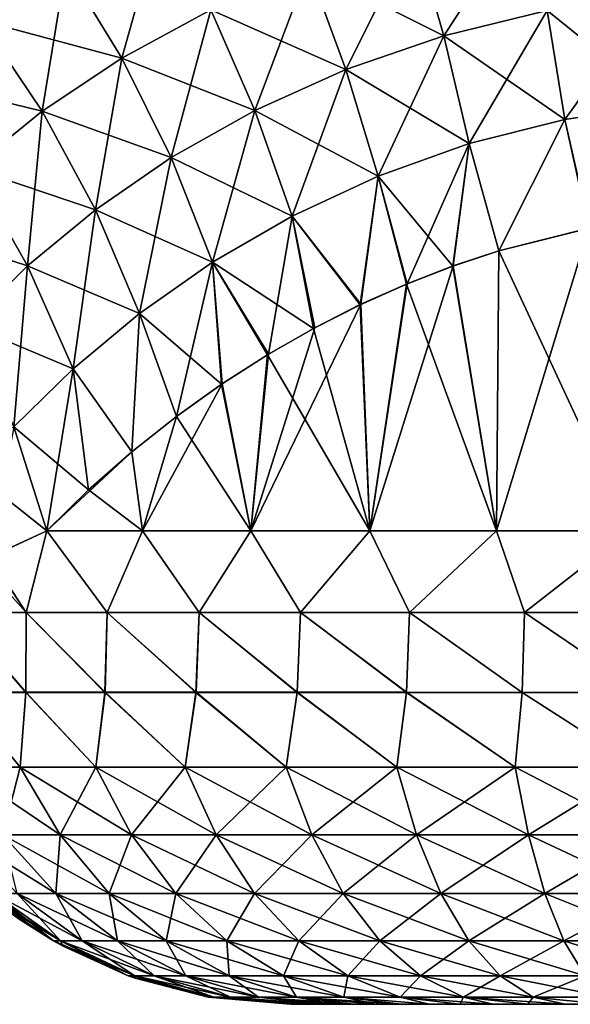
# Model space of a CAD drawing. Header units: metres. Extents: x -37.4 to 37.6, y -35 to 35.
# Tile 6 of 256: x -35.2 to -34, y -17.8 to -15.7. Entities that reach past the tile are written whole.
import ezdxf

# ---------------------------------------------------------------- set-up
doc = ezdxf.new("R2010")
doc.units = ezdxf.units.M
doc.layers.add('solid_506616_SW0001', color=7, linetype='CONTINUOUS')

msp = doc.modelspace()

# ---------------------------------------------------------------- linework, layer by layer
at = {"layer": 'solid_506616_SW0001'}
for points in [[(-35.099163, -15.557905, -144.323975), (-35.27813, -15.672002, -144.162781), (-35.228699, -15.385865, -144.4254)], [(-34.301315, -15.70386, -144.512802), (-34.363518, -15.487422, -144.58992), (-34.126064, -15.43285, -144.659119)], [(-34.083076, -15.650965, -144.574051), (-34.301315, -15.70386, -144.512802), (-34.126064, -15.43285, -144.659119)], [(-34.98082, -15.751348, -144.251602), (-35.099163, -15.557905, -144.323975), (-34.89785, -15.454017, -144.469574)], [(-34.793087, -15.649471, -144.383057), (-34.98082, -15.751348, -144.251602), (-34.89785, -15.454017, -144.469574)], [(-34.507725, -15.77492, -144.430084), (-34.586716, -15.560539, -144.496887), (-34.363518, -15.487422, -144.58992)], [(-34.301304, -15.703845, -128.087189), (-34.363506, -15.487406, -128.010071), (-34.5867, -15.560546, -128.103119)], [(-34.301315, -15.70386, -144.512802), (-34.507725, -15.77492, -144.430084), (-34.363518, -15.487422, -144.58992)], [(-34.301304, -15.703845, -128.087189), (-34.083069, -15.65097, -128.02594), (-34.363506, -15.487406, -128.010071)], [(-35.278122, -15.671995, -128.43721), (-35.099148, -15.557882, -128.276001), (-35.420547, -15.501603, -128.351517)], [(-35.149063, -15.863593, -144.105347), (-35.27813, -15.672002, -144.162781), (-35.099163, -15.557905, -144.323975)], [(-34.980804, -15.751327, -128.348389), (-35.099148, -15.557882, -128.276001), (-35.278122, -15.671995, -128.43721)], [(-34.98082, -15.751348, -144.251602), (-35.149063, -15.863593, -144.105347), (-35.099163, -15.557905, -144.323975)], [(-34.980804, -15.751327, -128.348389), (-34.793095, -15.64946, -128.216934), (-35.099148, -15.557882, -128.276001)], [(-34.50771, -15.774925, -128.169907), (-34.5867, -15.560546, -128.103119), (-34.793095, -15.64946, -128.216934)], [(-34.700054, -15.861629, -144.328339), (-34.793087, -15.649471, -144.383057), (-34.586716, -15.560539, -144.496887)], [(-34.507725, -15.77492, -144.430084), (-34.700054, -15.861629, -144.328339), (-34.586716, -15.560539, -144.496887)], [(-34.50771, -15.774925, -128.169907), (-34.301304, -15.703845, -128.087189), (-34.5867, -15.560546, -128.103119)], [(-34.045746, -15.880759, -144.52446), (-34.083076, -15.650965, -144.574051), (-33.856323, -15.618224, -144.611786)], [(-33.837177, -15.849181, -128.042511), (-33.856331, -15.618215, -127.988205), (-34.083069, -15.65097, -128.02594)], [(-33.83717, -15.849192, -144.55748), (-34.045746, -15.880759, -144.52446), (-33.856323, -15.618224, -144.611786)], [(-34.876644, -15.961324, -144.210083), (-34.98082, -15.751348, -144.251602), (-34.793087, -15.649471, -144.383057)], [(-34.700062, -15.861618, -128.271652), (-34.793095, -15.64946, -128.216934), (-34.980804, -15.751327, -128.348389)], [(-34.700054, -15.861629, -144.328339), (-34.876644, -15.961324, -144.210083), (-34.793087, -15.649471, -144.383057)], [(-34.700062, -15.861618, -128.271652), (-34.50771, -15.774925, -128.169907), (-34.793095, -15.64946, -128.216934)], [(-34.247597, -15.931889, -144.470627), (-34.301315, -15.70386, -144.512802), (-34.083076, -15.650965, -144.574051)], [(-34.045742, -15.880761, -128.075531), (-34.083069, -15.65097, -128.02594), (-34.301304, -15.703845, -128.087189)], [(-34.045746, -15.880759, -144.52446), (-34.247597, -15.931889, -144.470627), (-34.083076, -15.650965, -144.574051)], [(-34.045742, -15.880761, -128.075531), (-33.837177, -15.849181, -128.042511), (-34.083069, -15.65097, -128.02594)], [(-35.149055, -15.863585, -128.494644), (-35.278122, -15.671995, -128.43721), (-35.434681, -15.793709, -128.611069)], [(-35.149063, -15.863593, -144.105347), (-35.297615, -15.98372, -143.946823), (-35.27813, -15.672002, -144.162781)], [(-35.149055, -15.863585, -128.494644), (-34.980804, -15.751327, -128.348389), (-35.278122, -15.671995, -128.43721)], [(-34.440022, -16.000782, -144.397461), (-34.507725, -15.77492, -144.430084), (-34.301315, -15.70386, -144.512802)], [(-34.247589, -15.931875, -128.129379), (-34.301304, -15.703845, -128.087189), (-34.50771, -15.774925, -128.169907)], [(-34.247597, -15.931889, -144.470627), (-34.440022, -16.000782, -144.397461), (-34.301315, -15.70386, -144.512802)], [(-34.247589, -15.931875, -128.129379), (-34.045742, -15.880761, -128.075531), (-34.301304, -15.703845, -128.087189)], [(-35.036606, -16.071558, -144.077637), (-35.149063, -15.863593, -144.105347), (-34.98082, -15.751348, -144.251602)], [(-34.876633, -15.961303, -128.389893), (-34.980804, -15.751327, -128.348389), (-35.149055, -15.863585, -128.494644)], [(-34.876644, -15.961324, -144.210083), (-35.036606, -16.071558, -144.077637), (-34.98082, -15.751348, -144.251602)], [(-34.876633, -15.961303, -128.389893), (-34.700062, -15.861618, -128.271652), (-34.980804, -15.751327, -128.348389)], [(-34.44001, -16.000784, -128.202545), (-34.50771, -15.774925, -128.169907), (-34.700062, -15.861618, -128.271652)], [(-34.621094, -16.085148, -144.306778), (-34.700054, -15.861629, -144.328339), (-34.507725, -15.77492, -144.430084)], [(-34.440022, -16.000782, -144.397461), (-34.621094, -16.085148, -144.306778), (-34.507725, -15.77492, -144.430084)], [(-34.44001, -16.000784, -128.202545), (-34.247589, -15.931875, -128.129379), (-34.50771, -15.774925, -128.169907)], [(-35.297615, -15.983714, -128.653168), (-35.149055, -15.863585, -128.494644), (-35.434681, -15.793709, -128.611069)], [(-33.83717, -15.849192, -144.55748), (-33.994949, -16.110615, -144.515488), (-34.045746, -15.880759, -144.52446)], [(-34.045742, -15.880761, -128.075531), (-33.993996, -16.110424, -128.084335), (-33.837177, -15.849181, -128.042511)], [(-35.036598, -16.071548, -128.522354), (-35.149055, -15.863585, -128.494644), (-35.297615, -15.983714, -128.653168)], [(-35.179565, -16.189964, -143.933029), (-35.297615, -15.98372, -143.946823), (-35.149063, -15.863593, -144.105347)], [(-35.036606, -16.071558, -144.077637), (-35.179565, -16.189964, -143.933029), (-35.149063, -15.863593, -144.105347)], [(-35.036598, -16.071548, -128.522354), (-34.876633, -15.961303, -128.389893), (-35.149055, -15.863585, -128.494644)], [(-34.789265, -16.182543, -144.200485), (-34.876644, -15.961324, -144.210083), (-34.700054, -15.861629, -144.328339)], [(-34.621094, -16.085136, -128.293213), (-34.700062, -15.861618, -128.271652), (-34.876633, -15.961303, -128.389893)], [(-34.621094, -16.085148, -144.306778), (-34.789265, -16.182543, -144.200485), (-34.700054, -15.861629, -144.328339)], [(-34.621094, -16.085136, -128.293213), (-34.44001, -16.000784, -128.202545), (-34.700062, -15.861618, -128.271652)], [(-34.045746, -15.880759, -144.52446), (-34.185421, -16.158403, -144.469879), (-34.247597, -15.931889, -144.470627)], [(-34.247589, -15.931875, -128.129379), (-34.185387, -16.158422, -128.130112), (-34.045742, -15.880761, -128.075531)], [(-34.045746, -15.880759, -144.52446), (-33.994949, -16.110615, -144.515488), (-34.185421, -16.158403, -144.469879)], [(-34.045742, -15.880761, -128.075531), (-34.185387, -16.158422, -128.130112), (-33.993996, -16.110424, -128.084335)], [(-34.247597, -15.931889, -144.470627), (-34.378559, -16.227774, -144.402603), (-34.440022, -16.000782, -144.397461)], [(-34.44001, -16.000784, -128.202545), (-34.282413, -16.190519, -128.161133), (-34.247589, -15.931875, -128.129379)], [(-34.247597, -15.931889, -144.470627), (-34.281578, -16.190176, -144.439148), (-34.378559, -16.227774, -144.402603)], [(-34.247589, -15.931875, -128.129379), (-34.282413, -16.190519, -128.161133), (-34.185387, -16.158422, -128.130112)], [(-34.247597, -15.931889, -144.470627), (-34.185421, -16.158403, -144.469879), (-34.281578, -16.190176, -144.439148)], [(-34.943592, -16.290659, -144.080322), (-35.036606, -16.071558, -144.077637), (-34.876644, -15.961324, -144.210083)], [(-34.789253, -16.182524, -128.39949), (-34.876633, -15.961303, -128.389893), (-35.036598, -16.071548, -128.522354)], [(-34.789265, -16.182543, -144.200485), (-34.943592, -16.290659, -144.080322), (-34.876644, -15.961324, -144.210083)], [(-34.789253, -16.182524, -128.39949), (-34.621094, -16.085136, -128.293213), (-34.876633, -15.961303, -128.389893)], [(-35.179569, -16.189959, -128.666977), (-35.297615, -15.983714, -128.653168), (-35.426491, -16.109421, -128.82164)], [(-35.179565, -16.189964, -143.933029), (-35.305313, -16.314314, -143.778198), (-35.297615, -15.98372, -143.946823)], [(-35.179569, -16.189959, -128.666977), (-35.036598, -16.071548, -128.522354), (-35.297615, -15.983714, -128.653168)], [(-34.440022, -16.000782, -144.397461), (-34.476063, -16.271326, -144.359894), (-34.621094, -16.085148, -144.306778)], [(-34.621094, -16.085136, -128.293213), (-34.478081, -16.272303, -128.241058), (-34.44001, -16.000784, -128.202545)], [(-34.44001, -16.000784, -128.202545), (-34.478081, -16.272303, -128.241058), (-34.380112, -16.228437, -128.198029)], [(-34.440022, -16.000782, -144.397461), (-34.378559, -16.227774, -144.402603), (-34.476063, -16.271326, -144.359894)], [(-34.44001, -16.000784, -128.202545), (-34.380112, -16.228437, -128.198029), (-34.282413, -16.190519, -128.161133)], [(-34.943584, -16.290648, -128.519669), (-35.036598, -16.071548, -128.522354), (-35.179569, -16.189959, -128.666977)], [(-35.083511, -16.407251, -143.947891), (-35.179565, -16.189964, -143.933029), (-35.036606, -16.071558, -144.077637)], [(-34.943592, -16.290659, -144.080322), (-35.083511, -16.407251, -143.947891), (-35.036606, -16.071558, -144.077637)], [(-34.943584, -16.290648, -128.519669), (-34.789253, -16.182524, -128.39949), (-35.036598, -16.071548, -128.522354)], [(-34.621094, -16.085148, -144.306778), (-34.671478, -16.376795, -144.254364), (-34.789265, -16.182543, -144.200485)], [(-34.789253, -16.182524, -128.39949), (-34.575951, -16.322081, -128.290543), (-34.621094, -16.085136, -128.293213)], [(-34.621094, -16.085148, -144.306778), (-34.573673, -16.320835, -144.310684), (-34.671478, -16.376795, -144.254364)], [(-34.621094, -16.085136, -128.293213), (-34.575951, -16.322081, -128.290543), (-34.478081, -16.272303, -128.241058)], [(-34.621094, -16.085148, -144.306778), (-34.476063, -16.271326, -144.359894), (-34.573673, -16.320835, -144.310684)], [(-35.179569, -16.189959, -128.666977), (-35.426491, -16.109421, -128.82164), (-35.305328, -16.314312, -128.821793)], [(-33.994949, -16.110615, -144.515488), (-33.910275, -16.75, -144.529556), (-34.189716, -16.75, -144.468613)], [(-34.185421, -16.158403, -144.469879), (-33.994949, -16.110615, -144.515488), (-34.189716, -16.75, -144.468613)], [(-33.993996, -16.110424, -128.084335), (-34.185387, -16.158422, -128.130112), (-33.910275, -16.75, -128.07045)], [(-34.185387, -16.158422, -128.130112), (-34.282413, -16.190519, -128.161133), (-34.189716, -16.75, -128.131378)], [(-34.281578, -16.190176, -144.439148), (-34.185421, -16.158403, -144.469879), (-34.189716, -16.75, -144.468613)], [(-34.185387, -16.158422, -128.130112), (-34.189716, -16.75, -128.131378), (-33.910275, -16.75, -128.07045)], [(-35.083511, -16.407246, -128.652115), (-35.179569, -16.189959, -128.666977), (-35.305328, -16.314312, -128.821793)], [(-35.208561, -16.530182, -143.804718), (-35.305313, -16.314314, -143.778198), (-35.179565, -16.189964, -143.933029)], [(-35.083511, -16.407251, -143.947891), (-35.208561, -16.530182, -143.804718), (-35.179565, -16.189964, -143.933029)], [(-35.083511, -16.407246, -128.652115), (-34.943584, -16.290648, -128.519669), (-35.179569, -16.189959, -128.666977)], [(-34.789265, -16.182543, -144.200485), (-34.865051, -16.50798, -144.119171), (-34.943592, -16.290659, -144.080322)], [(-34.943584, -16.290648, -128.519669), (-34.77026, -16.440187, -128.41037), (-34.789253, -16.182524, -128.39949)], [(-34.789265, -16.182543, -144.200485), (-34.76886, -16.439287, -144.190613), (-34.865051, -16.50798, -144.119171)], [(-34.789265, -16.182543, -144.200485), (-34.671478, -16.376795, -144.254364), (-34.76886, -16.439287, -144.190613)], [(-34.789253, -16.182524, -128.39949), (-34.77026, -16.440187, -128.41037), (-34.67358, -16.378042, -128.346924)], [(-34.789253, -16.182524, -128.39949), (-34.67358, -16.378042, -128.346924), (-34.575951, -16.322081, -128.290543)], [(-34.281578, -16.190176, -144.439148), (-34.189716, -16.75, -144.468613), (-34.457611, -16.75, -144.368454)], [(-34.378559, -16.227774, -144.402603), (-34.281578, -16.190176, -144.439148), (-34.457611, -16.75, -144.368454)], [(-34.282413, -16.190519, -128.161133), (-34.380112, -16.228437, -128.198029), (-34.189716, -16.75, -128.131378)], [(-34.380112, -16.228437, -128.198029), (-34.478081, -16.272303, -128.241058), (-34.457611, -16.75, -128.231552)], [(-34.476063, -16.271326, -144.359894), (-34.378559, -16.227774, -144.402603), (-34.457611, -16.75, -144.368454)], [(-34.380112, -16.228437, -128.198029), (-34.457611, -16.75, -128.231552), (-34.189716, -16.75, -128.131378)], [(-34.476063, -16.271326, -144.359894), (-34.457611, -16.75, -144.368454), (-34.708477, -16.75, -144.231094)], [(-34.573673, -16.320835, -144.310684), (-34.476063, -16.271326, -144.359894), (-34.708477, -16.75, -144.231094)], [(-34.478081, -16.272303, -128.241058), (-34.575951, -16.322081, -128.290543), (-34.457611, -16.75, -128.231552)], [(-35.083511, -16.407246, -128.652115), (-34.959595, -16.582853, -128.56041), (-34.943584, -16.290648, -128.519669)], [(-34.943592, -16.290659, -144.080322), (-34.959328, -16.582615, -144.039825), (-35.083511, -16.407251, -143.947891)], [(-34.943584, -16.290648, -128.519669), (-34.959595, -16.582853, -128.56041), (-34.865707, -16.508463, -128.481354)], [(-34.943592, -16.290659, -144.080322), (-34.865051, -16.50798, -144.119171), (-34.959328, -16.582615, -144.039825)], [(-34.943584, -16.290648, -128.519669), (-34.865707, -16.508463, -128.481354), (-34.77026, -16.440187, -128.41037)], [(-35.083511, -16.407246, -128.652115), (-35.305328, -16.314312, -128.821793), (-35.208572, -16.530176, -128.795273)], [(-34.671478, -16.376795, -144.254364), (-34.573673, -16.320835, -144.310684), (-34.708477, -16.75, -144.231094)], [(-34.575951, -16.322081, -128.290543), (-34.67358, -16.378042, -128.346924), (-34.457611, -16.75, -128.231552)], [(-34.67358, -16.378042, -128.346924), (-34.77026, -16.440187, -128.41037), (-34.708477, -16.75, -128.368912)], [(-34.76886, -16.439287, -144.190613), (-34.671478, -16.376795, -144.254364), (-34.708477, -16.75, -144.231094)], [(-34.67358, -16.378042, -128.346924), (-34.708477, -16.75, -128.368912), (-34.457611, -16.75, -128.231552)], [(-35.083511, -16.407246, -128.652115), (-35.208572, -16.530176, -128.795273), (-35.050995, -16.663366, -128.647675)], [(-35.083511, -16.407251, -143.947891), (-35.139061, -16.75, -143.856766), (-35.208561, -16.530182, -143.804718)], [(-35.083511, -16.407251, -143.947891), (-35.050938, -16.663284, -143.952393), (-35.139061, -16.75, -143.856766)], [(-35.083511, -16.407246, -128.652115), (-35.050995, -16.663366, -128.647675), (-34.959595, -16.582853, -128.56041)], [(-35.083511, -16.407251, -143.947891), (-34.959328, -16.582615, -144.039825), (-35.050938, -16.663284, -143.952393)], [(-34.76886, -16.439287, -144.190613), (-34.708477, -16.75, -144.231094), (-34.937183, -16.75, -144.059357)], [(-34.865051, -16.50798, -144.119171), (-34.76886, -16.439287, -144.190613), (-34.937183, -16.75, -144.059357)], [(-34.77026, -16.440187, -128.41037), (-34.865707, -16.508463, -128.481354), (-34.708477, -16.75, -128.368912)], [(-34.865707, -16.508463, -128.481354), (-34.959595, -16.582853, -128.56041), (-34.937183, -16.75, -128.540634)], [(-34.959328, -16.582615, -144.039825), (-34.865051, -16.50798, -144.119171), (-34.937183, -16.75, -144.059357)], [(-34.865707, -16.508463, -128.481354), (-34.937183, -16.75, -128.540634), (-34.708477, -16.75, -128.368912)], [(-35.332527, -16.595953, -143.646225), (-35.208561, -16.530182, -143.804718), (-35.139061, -16.75, -143.856766)], [(-35.208572, -16.530176, -128.795273), (-35.260204, -16.805458, -128.901108), (-35.139061, -16.75, -128.74324)], [(-35.208572, -16.530176, -128.795273), (-35.139061, -16.75, -128.74324), (-35.050995, -16.663366, -128.647675)], [(-35.332527, -16.595953, -143.646225), (-35.139061, -16.75, -143.856766), (-35.259647, -16.80518, -143.699707)], [(-34.959328, -16.582615, -144.039825), (-34.937183, -16.75, -144.059357), (-35.139061, -16.75, -143.856766)], [(-35.050938, -16.663284, -143.952393), (-34.959328, -16.582615, -144.039825), (-35.139061, -16.75, -143.856766)], [(-34.959595, -16.582853, -128.56041), (-35.050995, -16.663366, -128.647675), (-34.937183, -16.75, -128.540634)], [(-35.050995, -16.663366, -128.647675), (-35.139061, -16.75, -128.74324), (-34.937183, -16.75, -128.540634)], [(-35.260204, -16.805458, -128.901108), (-35.182838, -16.922445, -128.819778), (-35.139061, -16.75, -128.74324)], [(-35.259647, -16.80518, -143.699707), (-35.139061, -16.75, -143.856766), (-35.182838, -16.922445, -143.780228)], [(-35.182838, -16.922445, -128.819778), (-35.011765, -16.922445, -128.62973), (-35.139061, -16.75, -128.74324)], [(-35.182838, -16.922445, -143.780228), (-35.139061, -16.75, -143.856766), (-35.011765, -16.922445, -143.970276)], [(-35.011765, -16.922445, -128.62973), (-34.937183, -16.75, -128.540634), (-35.139061, -16.75, -128.74324)], [(-35.011765, -16.922445, -143.970276), (-35.139061, -16.75, -143.856766), (-34.937183, -16.75, -144.059357)], [(-35.011765, -16.922445, -128.62973), (-34.817677, -16.922445, -128.463242), (-34.937183, -16.75, -128.540634)], [(-35.011765, -16.922445, -143.970276), (-34.937183, -16.75, -144.059357), (-34.817677, -16.922445, -144.136765)], [(-34.817677, -16.922445, -128.463242), (-34.708477, -16.75, -128.368912), (-34.937183, -16.75, -128.540634)], [(-34.817677, -16.922445, -144.136765), (-34.937183, -16.75, -144.059357), (-34.708477, -16.75, -144.231094)], [(-34.817677, -16.922445, -128.463242), (-34.603798, -16.922445, -128.323074), (-34.708477, -16.75, -128.368912)], [(-34.817677, -16.922445, -144.136765), (-34.708477, -16.75, -144.231094), (-34.603794, -16.922445, -144.276917)], [(-34.603798, -16.922445, -128.323074), (-34.457611, -16.75, -128.231552), (-34.708477, -16.75, -128.368912)], [(-34.603794, -16.922445, -144.276917), (-34.708477, -16.75, -144.231094), (-34.457611, -16.75, -144.368454)], [(-34.603798, -16.922445, -128.323074), (-34.373672, -16.922445, -128.211578), (-34.457611, -16.75, -128.231552)], [(-34.603794, -16.922445, -144.276917), (-34.457611, -16.75, -144.368454), (-34.373672, -16.922445, -144.388428)], [(-34.373672, -16.922445, -128.211578), (-34.189716, -16.75, -128.131378), (-34.457611, -16.75, -128.231552)], [(-34.373672, -16.922445, -144.388428), (-34.457611, -16.75, -144.368454), (-34.189716, -16.75, -144.468613)], [(-34.373672, -16.922445, -128.211578), (-34.131126, -16.922445, -128.130585), (-34.189716, -16.75, -128.131378)], [(-34.373672, -16.922445, -144.388428), (-34.189716, -16.75, -144.468613), (-34.131126, -16.922445, -144.469406)], [(-34.131126, -16.922445, -128.130585), (-33.910275, -16.75, -128.07045), (-34.189716, -16.75, -128.131378)], [(-34.131126, -16.922445, -144.469406), (-34.189716, -16.75, -144.468613), (-33.910275, -16.75, -144.529556)], [(-34.131126, -16.922445, -128.130585), (-33.88018, -16.922445, -128.081451), (-33.910275, -16.75, -128.07045)], [(-34.131126, -16.922445, -144.469406), (-33.910275, -16.75, -144.529556), (-33.88018, -16.922445, -144.518555)], [(-35.259647, -16.80518, -143.699707), (-35.182838, -16.922445, -143.780228), (-35.32806, -16.922445, -143.569748)], [(-35.260204, -16.805458, -128.901108), (-35.27924, -16.81521, -128.929733), (-35.182838, -16.922445, -128.819778)], [(-35.27924, -16.81521, -128.929733), (-35.32806, -16.922445, -129.030258), (-35.182838, -16.922445, -128.819778)], [(-35.32806, -16.922445, -143.569748), (-35.183659, -17.091036, -143.705154), (-35.323345, -17.091036, -143.487778)], [(-35.32806, -16.922445, -143.569748), (-35.182838, -16.922445, -143.780228), (-35.183659, -17.091036, -143.705154)], [(-35.183327, -17.090874, -128.894302), (-35.182838, -16.922445, -128.819778), (-35.32806, -16.922445, -129.030258)], [(-35.323051, -17.090851, -129.111557), (-35.183327, -17.090874, -128.894302), (-35.32806, -16.922445, -129.030258)], [(-35.182838, -16.922445, -143.780228), (-35.016323, -17.091036, -143.902039), (-35.183659, -17.091036, -143.705154)], [(-35.183327, -17.090874, -128.894302), (-35.01598, -17.090897, -128.69754), (-35.182838, -16.922445, -128.819778)], [(-35.182838, -16.922445, -143.780228), (-35.011765, -16.922445, -143.970276), (-35.016323, -17.091036, -143.902039)], [(-35.01598, -17.090897, -128.69754), (-35.011765, -16.922445, -128.62973), (-35.182838, -16.922445, -128.819778)], [(-35.011765, -16.922445, -143.970276), (-34.82431, -17.091036, -144.074936), (-35.016323, -17.091036, -143.902039)], [(-35.01598, -17.090897, -128.69754), (-34.823978, -17.090921, -128.524734), (-35.011765, -16.922445, -128.62973)], [(-35.011765, -16.922445, -143.970276), (-34.817677, -16.922445, -144.136765), (-34.82431, -17.091036, -144.074936)], [(-34.823978, -17.090921, -128.524734), (-34.817677, -16.922445, -128.463242), (-35.011765, -16.922445, -128.62973)], [(-34.817677, -16.922445, -144.136765), (-34.611019, -17.091036, -144.220795), (-34.82431, -17.091036, -144.074936)], [(-34.823978, -17.090921, -128.524734), (-34.610722, -17.090944, -128.378983), (-34.817677, -16.922445, -128.463242)], [(-34.817677, -16.922445, -144.136765), (-34.603794, -16.922445, -144.276917), (-34.611019, -17.091036, -144.220795)], [(-34.610722, -17.090944, -128.378983), (-34.603798, -16.922445, -128.323074), (-34.817677, -16.922445, -128.463242)], [(-34.603794, -16.922445, -144.276917), (-34.380238, -17.091036, -144.337006), (-34.611019, -17.091036, -144.220795)], [(-34.610722, -17.090944, -128.378983), (-34.379997, -17.090967, -128.262863), (-34.603798, -16.922445, -128.323074)], [(-34.379997, -17.090967, -128.262863), (-34.373672, -16.922445, -128.211578), (-34.603798, -16.922445, -128.323074)], [(-34.603794, -16.922445, -144.276917), (-34.373672, -16.922445, -144.388428), (-34.380238, -17.091036, -144.337006)], [(-34.373672, -16.922445, -144.388428), (-34.136059, -17.091036, -144.421524), (-34.380238, -17.091036, -144.337006)], [(-34.379997, -17.090967, -128.262863), (-34.135891, -17.09099, -128.178406), (-34.373672, -16.922445, -128.211578)], [(-34.373672, -16.922445, -144.388428), (-34.131126, -16.922445, -144.469406), (-34.136059, -17.091036, -144.421524)], [(-34.135891, -17.09099, -128.178406), (-34.131126, -16.922445, -128.130585), (-34.373672, -16.922445, -128.211578)], [(-34.131126, -16.922445, -144.469406), (-33.882816, -17.091036, -144.472839), (-34.136059, -17.091036, -144.421524)], [(-34.135891, -17.09099, -128.178406), (-33.882729, -17.091013, -128.127136), (-34.131126, -16.922445, -128.130585)], [(-34.131126, -16.922445, -144.469406), (-33.88018, -16.922445, -144.518555), (-33.882816, -17.091036, -144.472839)], [(-33.882729, -17.091013, -128.127136), (-33.88018, -16.922445, -128.081451), (-34.131126, -16.922445, -128.130585)], [(-35.323345, -17.091036, -143.487778), (-35.195168, -17.249245, -143.559082), (-35.322792, -17.249245, -143.325363)], [(-35.323345, -17.091036, -143.487778), (-35.183659, -17.091036, -143.705154), (-35.195168, -17.249245, -143.559082)], [(-35.195168, -17.249245, -129.040909), (-35.183327, -17.090874, -128.894302), (-35.323051, -17.090851, -129.111557)], [(-35.322792, -17.249245, -129.274643), (-35.195168, -17.249245, -129.040909), (-35.323051, -17.090851, -129.111557)], [(-35.195168, -17.249245, -129.040909), (-35.035576, -17.249245, -128.827728), (-35.183327, -17.090874, -128.894302)], [(-35.183659, -17.091036, -143.705154), (-35.035576, -17.249245, -143.772278), (-35.195168, -17.249245, -143.559082)], [(-35.183659, -17.091036, -143.705154), (-35.016323, -17.091036, -143.902039), (-35.035576, -17.249245, -143.772278)], [(-35.035576, -17.249245, -128.827728), (-35.01598, -17.090897, -128.69754), (-35.183327, -17.090874, -128.894302)], [(-35.035576, -17.249245, -128.827728), (-34.847271, -17.249245, -128.63942), (-35.01598, -17.090897, -128.69754)], [(-35.016323, -17.091036, -143.902039), (-34.847271, -17.249245, -143.960571), (-35.035576, -17.249245, -143.772278)], [(-35.016323, -17.091036, -143.902039), (-34.82431, -17.091036, -144.074936), (-34.847271, -17.249245, -143.960571)], [(-34.847271, -17.249245, -128.63942), (-34.823978, -17.090921, -128.524734), (-35.01598, -17.090897, -128.69754)], [(-34.847271, -17.249245, -128.63942), (-34.634087, -17.249245, -128.479828), (-34.823978, -17.090921, -128.524734)], [(-34.82431, -17.091036, -144.074936), (-34.634087, -17.249245, -144.120163), (-34.847271, -17.249245, -143.960571)], [(-34.82431, -17.091036, -144.074936), (-34.611019, -17.091036, -144.220795), (-34.634087, -17.249245, -144.120163)], [(-34.634087, -17.249245, -128.479828), (-34.610722, -17.090944, -128.378983), (-34.823978, -17.090921, -128.524734)], [(-34.634087, -17.249245, -128.479828), (-34.400356, -17.249245, -128.352203), (-34.610722, -17.090944, -128.378983)], [(-34.611019, -17.091036, -144.220795), (-34.400356, -17.249245, -144.247787), (-34.634087, -17.249245, -144.120163)], [(-34.611019, -17.091036, -144.220795), (-34.380238, -17.091036, -144.337006), (-34.400356, -17.249245, -144.247787)], [(-34.400356, -17.249245, -128.352203), (-34.379997, -17.090967, -128.262863), (-34.610722, -17.090944, -128.378983)], [(-34.400356, -17.249245, -128.352203), (-34.150845, -17.249245, -128.25914), (-34.379997, -17.090967, -128.262863)], [(-34.380238, -17.091036, -144.337006), (-34.150845, -17.249245, -144.340851), (-34.400356, -17.249245, -144.247787)], [(-34.380238, -17.091036, -144.337006), (-34.136059, -17.091036, -144.421524), (-34.150845, -17.249245, -144.340851)], [(-34.150845, -17.249245, -128.25914), (-34.135891, -17.09099, -128.178406), (-34.379997, -17.090967, -128.262863)], [(-34.150845, -17.249245, -128.25914), (-33.890625, -17.249245, -128.20253), (-34.135891, -17.09099, -128.178406)], [(-34.136059, -17.091036, -144.421524), (-33.890625, -17.249245, -144.397461), (-34.150845, -17.249245, -144.340851)], [(-34.136059, -17.091036, -144.421524), (-33.882816, -17.091036, -144.472839), (-33.890625, -17.249245, -144.397461)], [(-33.890625, -17.249245, -128.20253), (-33.882729, -17.091013, -128.127136), (-34.135891, -17.09099, -128.178406)], [(-35.231857, -17.392252, -143.283829), (-35.322792, -17.249245, -143.325363), (-35.195168, -17.249245, -143.559082)], [(-35.111069, -17.392252, -129.094955), (-35.195168, -17.249245, -129.040909), (-35.322792, -17.249245, -129.274643)], [(-35.231857, -17.392252, -129.316177), (-35.111069, -17.392252, -129.094955), (-35.322792, -17.249245, -129.274643)], [(-35.111069, -17.392252, -143.505035), (-35.231857, -17.392252, -143.283829), (-35.195168, -17.249245, -143.559082)], [(-35.111069, -17.392252, -143.505035), (-35.195168, -17.249245, -143.559082), (-35.035576, -17.249245, -143.772278)], [(-34.960026, -17.392252, -128.893188), (-35.035576, -17.249245, -128.827728), (-35.195168, -17.249245, -129.040909)], [(-35.111069, -17.392252, -129.094955), (-34.960026, -17.392252, -128.893188), (-35.195168, -17.249245, -129.040909)], [(-34.960026, -17.392252, -143.706802), (-35.111069, -17.392252, -143.505035), (-35.035576, -17.249245, -143.772278)], [(-34.960026, -17.392252, -143.706802), (-35.035576, -17.249245, -143.772278), (-34.847271, -17.249245, -143.960571)], [(-34.781807, -17.392252, -128.714981), (-34.847271, -17.249245, -128.63942), (-35.035576, -17.249245, -128.827728)], [(-34.960026, -17.392252, -128.893188), (-34.781807, -17.392252, -128.714981), (-35.035576, -17.249245, -128.827728)], [(-34.781807, -17.392252, -143.885025), (-34.960026, -17.392252, -143.706802), (-34.847271, -17.249245, -143.960571)], [(-34.781807, -17.392252, -143.885025), (-34.847271, -17.249245, -143.960571), (-34.634087, -17.249245, -144.120163)], [(-34.58004, -17.392252, -128.563934), (-34.634087, -17.249245, -128.479828), (-34.847271, -17.249245, -128.63942)], [(-34.781807, -17.392252, -128.714981), (-34.58004, -17.392252, -128.563934), (-34.847271, -17.249245, -128.63942)], [(-34.58004, -17.392252, -144.036072), (-34.781807, -17.392252, -143.885025), (-34.634087, -17.249245, -144.120163)], [(-34.58004, -17.392252, -144.036072), (-34.634087, -17.249245, -144.120163), (-34.400356, -17.249245, -144.247787)], [(-34.358829, -17.392252, -128.443146), (-34.400356, -17.249245, -128.352203), (-34.634087, -17.249245, -128.479828)], [(-34.58004, -17.392252, -128.563934), (-34.358829, -17.392252, -128.443146), (-34.634087, -17.249245, -128.479828)], [(-34.358829, -17.392252, -144.15686), (-34.58004, -17.392252, -144.036072), (-34.400356, -17.249245, -144.247787)], [(-34.358829, -17.392252, -144.15686), (-34.400356, -17.249245, -144.247787), (-34.150845, -17.249245, -144.340851)], [(-34.122677, -17.392252, -128.355057), (-34.150845, -17.249245, -128.25914), (-34.400356, -17.249245, -128.352203)], [(-34.358829, -17.392252, -128.443146), (-34.122677, -17.392252, -128.355057), (-34.400356, -17.249245, -128.352203)], [(-34.122677, -17.392252, -144.244934), (-34.358829, -17.392252, -144.15686), (-34.150845, -17.249245, -144.340851)], [(-34.122677, -17.392252, -144.244934), (-34.150845, -17.249245, -144.340851), (-33.890625, -17.249245, -144.397461)], [(-33.8764, -17.392252, -128.301483), (-33.890625, -17.249245, -128.20253), (-34.150845, -17.249245, -128.25914)], [(-34.122677, -17.392252, -128.355057), (-33.8764, -17.392252, -128.301483), (-34.150845, -17.249245, -128.25914)], [(-33.8764, -17.392252, -144.298508), (-34.122677, -17.392252, -144.244934), (-33.890625, -17.249245, -144.397461)], [(-35.119698, -17.515707, -129.367401), (-35.231857, -17.392252, -129.316177), (-35.319939, -17.392252, -129.552322)], [(-35.20163, -17.515707, -129.587067), (-35.119698, -17.515707, -129.367401), (-35.319939, -17.392252, -129.552322)], [(-35.119698, -17.515707, -143.232605), (-35.231857, -17.392252, -143.283829), (-35.111069, -17.392252, -143.505035)], [(-35.119698, -17.515707, -143.232605), (-35.20163, -17.515707, -143.012939), (-35.231857, -17.392252, -143.283829)], [(-35.007339, -17.515707, -129.161621), (-35.111069, -17.392252, -129.094955), (-35.231857, -17.392252, -129.316177)], [(-35.119698, -17.515707, -129.367401), (-35.007339, -17.515707, -129.161621), (-35.231857, -17.392252, -129.316177)], [(-35.007339, -17.515707, -143.43837), (-35.119698, -17.515707, -143.232605), (-35.111069, -17.392252, -143.505035)], [(-35.007339, -17.515707, -143.43837), (-35.111069, -17.392252, -143.505035), (-34.960026, -17.392252, -143.706802)], [(-34.86684, -17.515707, -128.973938), (-34.960026, -17.392252, -128.893188), (-35.111069, -17.392252, -129.094955)], [(-35.007339, -17.515707, -129.161621), (-34.86684, -17.515707, -128.973938), (-35.111069, -17.392252, -129.094955)], [(-34.86684, -17.515707, -143.626053), (-35.007339, -17.515707, -143.43837), (-34.960026, -17.392252, -143.706802)], [(-34.86684, -17.515707, -143.626053), (-34.960026, -17.392252, -143.706802), (-34.781807, -17.392252, -143.885025)], [(-34.701061, -17.515707, -128.808167), (-34.781807, -17.392252, -128.714981), (-34.960026, -17.392252, -128.893188)], [(-34.86684, -17.515707, -128.973938), (-34.701061, -17.515707, -128.808167), (-34.960026, -17.392252, -128.893188)], [(-34.701061, -17.515707, -143.79184), (-34.86684, -17.515707, -143.626053), (-34.781807, -17.392252, -143.885025)], [(-34.701061, -17.515707, -143.79184), (-34.781807, -17.392252, -143.885025), (-34.58004, -17.392252, -144.036072)], [(-34.513374, -17.515707, -128.667664), (-34.58004, -17.392252, -128.563934), (-34.781807, -17.392252, -128.714981)], [(-34.701061, -17.515707, -128.808167), (-34.513374, -17.515707, -128.667664), (-34.781807, -17.392252, -128.714981)], [(-34.513374, -17.515707, -143.932343), (-34.701061, -17.515707, -143.79184), (-34.58004, -17.392252, -144.036072)], [(-34.513374, -17.515707, -143.932343), (-34.58004, -17.392252, -144.036072), (-34.358829, -17.392252, -144.15686)], [(-34.307606, -17.515707, -128.555298), (-34.358829, -17.392252, -128.443146), (-34.58004, -17.392252, -128.563934)], [(-34.513374, -17.515707, -128.667664), (-34.307606, -17.515707, -128.555298), (-34.58004, -17.392252, -128.563934)], [(-34.307606, -17.515707, -144.044693), (-34.513374, -17.515707, -143.932343), (-34.358829, -17.392252, -144.15686)], [(-34.307606, -17.515707, -144.044693), (-34.358829, -17.392252, -144.15686), (-34.122677, -17.392252, -144.244934)], [(-34.08794, -17.515707, -128.473373), (-34.122677, -17.392252, -128.355057), (-34.358829, -17.392252, -128.443146)], [(-34.307606, -17.515707, -128.555298), (-34.08794, -17.515707, -128.473373), (-34.358829, -17.392252, -128.443146)], [(-34.08794, -17.515707, -144.126633), (-34.307606, -17.515707, -144.044693), (-34.122677, -17.392252, -144.244934)], [(-34.08794, -17.515707, -144.126633), (-34.122677, -17.392252, -144.244934), (-33.8764, -17.392252, -144.298508)], [(-33.858849, -17.515707, -128.423538), (-33.8764, -17.392252, -128.301483), (-34.122677, -17.392252, -128.355057)], [(-34.08794, -17.515707, -128.473373), (-33.858849, -17.515707, -128.423538), (-34.122677, -17.392252, -128.355057)], [(-33.858849, -17.515707, -144.176468), (-34.08794, -17.515707, -144.126633), (-33.8764, -17.392252, -144.298508)], [(-35.110031, -17.61585, -129.836487), (-35.268188, -17.515707, -130.050003), (-35.243828, -17.535526, -130.050003)], [(-35.110031, -17.61585, -129.836487), (-35.251465, -17.515707, -129.816147), (-35.268188, -17.515707, -130.050003)], [(-35.110031, -17.61585, -142.763519), (-35.251465, -17.515707, -142.783844), (-35.20163, -17.515707, -143.012939)], [(-35.125301, -17.61585, -142.550003), (-35.243828, -17.535526, -142.550003), (-35.251465, -17.515707, -142.783844)], [(-35.110031, -17.61585, -142.763519), (-35.125301, -17.61585, -142.550003), (-35.251465, -17.515707, -142.783844)], [(-35.064529, -17.61585, -129.627319), (-35.20163, -17.515707, -129.587067), (-35.251465, -17.515707, -129.816147)], [(-35.110031, -17.61585, -129.836487), (-35.064529, -17.61585, -129.627319), (-35.251465, -17.515707, -129.816147)], [(-35.064529, -17.61585, -142.972687), (-35.20163, -17.515707, -143.012939), (-35.119698, -17.515707, -143.232605)], [(-35.064529, -17.61585, -142.972687), (-35.110031, -17.61585, -142.763519), (-35.20163, -17.515707, -143.012939)], [(-34.989723, -17.61585, -129.426758), (-35.119698, -17.515707, -129.367401), (-35.20163, -17.515707, -129.587067)], [(-35.064529, -17.61585, -129.627319), (-34.989723, -17.61585, -129.426758), (-35.20163, -17.515707, -129.587067)], [(-34.989723, -17.61585, -143.173248), (-35.119698, -17.515707, -143.232605), (-35.007339, -17.515707, -143.43837)], [(-34.989723, -17.61585, -143.173248), (-35.064529, -17.61585, -142.972687), (-35.119698, -17.515707, -143.232605)], [(-34.887135, -17.61585, -129.238876), (-35.007339, -17.515707, -129.161621), (-35.119698, -17.515707, -129.367401)], [(-34.989723, -17.61585, -129.426758), (-34.887135, -17.61585, -129.238876), (-35.119698, -17.515707, -129.367401)], [(-34.887135, -17.61585, -143.36113), (-35.007339, -17.515707, -143.43837), (-34.86684, -17.515707, -143.626053)], [(-34.887135, -17.61585, -143.36113), (-34.989723, -17.61585, -143.173248), (-35.007339, -17.515707, -143.43837)], [(-34.758854, -17.61585, -129.067505), (-34.86684, -17.515707, -128.973938), (-35.007339, -17.515707, -129.161621)], [(-34.887135, -17.61585, -129.238876), (-34.758854, -17.61585, -129.067505), (-35.007339, -17.515707, -129.161621)], [(-34.758854, -17.61585, -143.532486), (-34.887135, -17.61585, -143.36113), (-34.86684, -17.515707, -143.626053)], [(-34.758854, -17.61585, -143.532486), (-34.86684, -17.515707, -143.626053), (-34.701061, -17.515707, -143.79184)], [(-34.607491, -17.61585, -128.916153), (-34.701061, -17.515707, -128.808167), (-34.86684, -17.515707, -128.973938)], [(-34.758854, -17.61585, -129.067505), (-34.607491, -17.61585, -128.916153), (-34.86684, -17.515707, -128.973938)], [(-34.607491, -17.61585, -143.683853), (-34.758854, -17.61585, -143.532486), (-34.701061, -17.515707, -143.79184)], [(-34.607491, -17.61585, -143.683853), (-34.701061, -17.515707, -143.79184), (-34.513374, -17.515707, -143.932343)], [(-34.436123, -17.61585, -128.787872), (-34.513374, -17.515707, -128.667664), (-34.701061, -17.515707, -128.808167)], [(-34.607491, -17.61585, -128.916153), (-34.436123, -17.61585, -128.787872), (-34.701061, -17.515707, -128.808167)], [(-34.436123, -17.61585, -143.812134), (-34.607491, -17.61585, -143.683853), (-34.513374, -17.515707, -143.932343)], [(-34.436123, -17.61585, -143.812134), (-34.513374, -17.515707, -143.932343), (-34.307606, -17.515707, -144.044693)], [(-34.248249, -17.61585, -128.685272), (-34.307606, -17.515707, -128.555298), (-34.513374, -17.515707, -128.667664)], [(-34.436123, -17.61585, -128.787872), (-34.248249, -17.61585, -128.685272), (-34.513374, -17.515707, -128.667664)], [(-34.248249, -17.61585, -143.914719), (-34.436123, -17.61585, -143.812134), (-34.307606, -17.515707, -144.044693)], [(-34.248249, -17.61585, -143.914719), (-34.307606, -17.515707, -144.044693), (-34.08794, -17.515707, -144.126633)], [(-34.047684, -17.61585, -128.610474), (-34.08794, -17.515707, -128.473373), (-34.307606, -17.515707, -128.555298)], [(-34.248249, -17.61585, -128.685272), (-34.047684, -17.61585, -128.610474), (-34.307606, -17.515707, -128.555298)], [(-34.047684, -17.61585, -143.989532), (-34.248249, -17.61585, -143.914719), (-34.08794, -17.515707, -144.126633)], [(-34.047684, -17.61585, -143.989532), (-34.08794, -17.515707, -144.126633), (-33.858849, -17.515707, -144.176468)], [(-33.838516, -17.61585, -128.564972), (-33.858849, -17.515707, -128.423538), (-34.08794, -17.515707, -128.473373)], [(-34.047684, -17.61585, -128.610474), (-33.838516, -17.61585, -128.564972), (-34.08794, -17.515707, -128.473373)], [(-33.838516, -17.61585, -144.035034), (-34.047684, -17.61585, -143.989532), (-33.858849, -17.515707, -144.176468)], [(-35.209473, -17.561413, -137.207779), (-35.243828, -17.535526, -142.550003), (-35.125301, -17.61585, -142.550003)], [(-35.125301, -17.61585, -130.050003), (-35.243828, -17.535526, -130.050003), (-35.125301, -17.61585, -142.550003)], [(-35.197372, -17.569994, -136.305405), (-35.125301, -17.61585, -142.550003), (-35.243828, -17.535526, -130.050003)], [(-35.110031, -17.61585, -129.836487), (-35.243828, -17.535526, -130.050003), (-35.125301, -17.61585, -130.050003)], [(-35.197372, -17.569994, -136.305405), (-35.209473, -17.561413, -137.207779), (-35.125301, -17.61585, -142.550003)], [(-35.104809, -17.627373, -142.550003), (-35.125301, -17.61585, -142.550003), (-35.110031, -17.61585, -142.763519)], [(-35.125301, -17.61585, -130.050003), (-35.125301, -17.61585, -142.550003), (-35.104809, -17.627373, -142.550003)], [(-35.104809, -17.627373, -130.050003), (-35.125301, -17.61585, -130.050003), (-35.104809, -17.627373, -142.550003)], [(-34.953522, -17.689632, -129.858994), (-35.125301, -17.61585, -130.050003), (-35.104809, -17.627373, -130.050003)], [(-34.953522, -17.689632, -129.858994), (-35.110031, -17.61585, -129.836487), (-35.125301, -17.61585, -130.050003)], [(-34.953522, -17.689632, -142.741013), (-35.110031, -17.61585, -142.763519), (-35.064529, -17.61585, -142.972687)], [(-34.967186, -17.689632, -142.550003), (-35.104809, -17.627373, -142.550003), (-35.110031, -17.61585, -142.763519)], [(-34.953522, -17.689632, -142.741013), (-34.967186, -17.689632, -142.550003), (-35.110031, -17.61585, -142.763519)], [(-34.912815, -17.689632, -129.67186), (-35.064529, -17.61585, -129.627319), (-35.110031, -17.61585, -129.836487)], [(-34.953522, -17.689632, -129.858994), (-34.912815, -17.689632, -129.67186), (-35.110031, -17.61585, -129.836487)], [(-34.912815, -17.689632, -142.928131), (-35.064529, -17.61585, -142.972687), (-34.989723, -17.61585, -143.173248)], [(-34.912815, -17.689632, -142.928131), (-34.953522, -17.689632, -142.741013), (-35.064529, -17.61585, -142.972687)], [(-34.845894, -17.689632, -129.492432), (-34.989723, -17.61585, -129.426758), (-35.064529, -17.61585, -129.627319)], [(-34.912815, -17.689632, -129.67186), (-34.845894, -17.689632, -129.492432), (-35.064529, -17.61585, -129.627319)], [(-34.845894, -17.689632, -143.107559), (-34.989723, -17.61585, -143.173248), (-34.887135, -17.61585, -143.36113)], [(-34.845894, -17.689632, -143.107559), (-34.912815, -17.689632, -142.928131), (-34.989723, -17.61585, -143.173248)], [(-34.754116, -17.689632, -129.324356), (-34.887135, -17.61585, -129.238876), (-34.989723, -17.61585, -129.426758)], [(-34.845894, -17.689632, -129.492432), (-34.754116, -17.689632, -129.324356), (-34.989723, -17.61585, -129.426758)], [(-34.754116, -17.689632, -143.275635), (-34.887135, -17.61585, -143.36113), (-34.758854, -17.61585, -143.532486)], [(-34.754116, -17.689632, -143.275635), (-34.845894, -17.689632, -143.107559), (-34.887135, -17.61585, -143.36113)], [(-34.639355, -17.689632, -129.171051), (-34.758854, -17.61585, -129.067505), (-34.887135, -17.61585, -129.238876)], [(-34.754116, -17.689632, -129.324356), (-34.639355, -17.689632, -129.171051), (-34.887135, -17.61585, -129.238876)], [(-34.639355, -17.689632, -143.42894), (-34.758854, -17.61585, -143.532486), (-34.607491, -17.61585, -143.683853)], [(-34.639355, -17.689632, -143.42894), (-34.754116, -17.689632, -143.275635), (-34.758854, -17.61585, -143.532486)], [(-34.503944, -17.689632, -129.035645), (-34.607491, -17.61585, -128.916153), (-34.758854, -17.61585, -129.067505)], [(-34.639355, -17.689632, -129.171051), (-34.503944, -17.689632, -129.035645), (-34.758854, -17.61585, -129.067505)], [(-34.503944, -17.689632, -143.564362), (-34.639355, -17.689632, -143.42894), (-34.607491, -17.61585, -143.683853)], [(-34.503944, -17.689632, -143.564362), (-34.607491, -17.61585, -143.683853), (-34.436123, -17.61585, -143.812134)], [(-34.350639, -17.689632, -128.920883), (-34.436123, -17.61585, -128.787872), (-34.607491, -17.61585, -128.916153)], [(-34.503944, -17.689632, -129.035645), (-34.350639, -17.689632, -128.920883), (-34.607491, -17.61585, -128.916153)], [(-34.350639, -17.689632, -143.679123), (-34.503944, -17.689632, -143.564362), (-34.436123, -17.61585, -143.812134)], [(-34.350639, -17.689632, -143.679123), (-34.436123, -17.61585, -143.812134), (-34.248249, -17.61585, -143.914719)], [(-34.182564, -17.689632, -128.829102), (-34.248249, -17.61585, -128.685272), (-34.436123, -17.61585, -128.787872)], [(-34.350639, -17.689632, -128.920883), (-34.182564, -17.689632, -128.829102), (-34.436123, -17.61585, -128.787872)], [(-34.182564, -17.689632, -143.770889), (-34.350639, -17.689632, -143.679123), (-34.248249, -17.61585, -143.914719)], [(-34.182564, -17.689632, -143.770889), (-34.248249, -17.61585, -143.914719), (-34.047684, -17.61585, -143.989532)], [(-34.003136, -17.689632, -128.762177), (-34.047684, -17.61585, -128.610474), (-34.248249, -17.61585, -128.685272)], [(-34.182564, -17.689632, -128.829102), (-34.003136, -17.689632, -128.762177), (-34.248249, -17.61585, -128.685272)], [(-34.003136, -17.689632, -143.837814), (-34.182564, -17.689632, -143.770889), (-34.047684, -17.61585, -143.989532)], [(-34.003136, -17.689632, -143.837814), (-34.047684, -17.61585, -143.989532), (-33.838516, -17.61585, -144.035034)], [(-33.816013, -17.689632, -128.721481), (-33.838516, -17.61585, -128.564972), (-34.047684, -17.61585, -128.610474)], [(-34.003136, -17.689632, -128.762177), (-33.816013, -17.689632, -128.721481), (-34.047684, -17.61585, -128.610474)], [(-35.104809, -17.627373, -130.050003), (-35.104809, -17.627373, -142.550003), (-34.967186, -17.689632, -142.550003)], [(-34.967186, -17.689632, -130.050003), (-35.104809, -17.627373, -130.050003), (-34.967186, -17.689632, -142.550003)], [(-34.953522, -17.689632, -129.858994), (-35.104809, -17.627373, -130.050003), (-34.967186, -17.689632, -130.050003)], [(-34.952473, -17.69486, -142.550003), (-34.967186, -17.689632, -142.550003), (-34.953522, -17.689632, -142.741013)], [(-34.967186, -17.689632, -130.050003), (-34.967186, -17.689632, -142.550003), (-34.952473, -17.69486, -142.550003)], [(-34.952473, -17.69486, -130.050003), (-34.967186, -17.689632, -130.050003), (-34.952473, -17.69486, -142.550003)], [(-34.786701, -17.734808, -129.882965), (-34.967186, -17.689632, -130.050003), (-34.952473, -17.69486, -130.050003)], [(-34.786701, -17.734808, -129.882965), (-34.953522, -17.689632, -129.858994), (-34.967186, -17.689632, -130.050003)], [(-34.786701, -17.734808, -142.717026), (-34.953522, -17.689632, -142.741013), (-34.912815, -17.689632, -142.928131)], [(-34.798649, -17.734808, -142.550003), (-34.952473, -17.69486, -142.550003), (-34.953522, -17.689632, -142.741013)], [(-34.786701, -17.734808, -142.717026), (-34.798649, -17.734808, -142.550003), (-34.953522, -17.689632, -142.741013)], [(-34.751106, -17.734808, -129.719345), (-34.912815, -17.689632, -129.67186), (-34.953522, -17.689632, -129.858994)], [(-34.786701, -17.734808, -129.882965), (-34.751106, -17.734808, -129.719345), (-34.953522, -17.689632, -129.858994)], [(-34.952473, -17.69486, -130.050003), (-34.952473, -17.69486, -142.550003), (-34.798649, -17.734808, -142.550003)], [(-34.798649, -17.734808, -130.050003), (-34.952473, -17.69486, -130.050003), (-34.798649, -17.734808, -142.550003)], [(-34.786701, -17.734808, -129.882965), (-34.952473, -17.69486, -130.050003), (-34.798649, -17.734808, -130.050003)], [(-34.751106, -17.734808, -142.880661), (-34.912815, -17.689632, -142.928131), (-34.845894, -17.689632, -143.107559)], [(-34.751106, -17.734808, -142.880661), (-34.786701, -17.734808, -142.717026), (-34.912815, -17.689632, -142.928131)], [(-34.692589, -17.734808, -129.562454), (-34.845894, -17.689632, -129.492432), (-34.912815, -17.689632, -129.67186)], [(-34.751106, -17.734808, -129.719345), (-34.692589, -17.734808, -129.562454), (-34.912815, -17.689632, -129.67186)], [(-34.692589, -17.734808, -143.037552), (-34.845894, -17.689632, -143.107559), (-34.754116, -17.689632, -143.275635)], [(-34.692589, -17.734808, -143.037552), (-34.751106, -17.734808, -142.880661), (-34.845894, -17.689632, -143.107559)], [(-34.612335, -17.734808, -129.415482), (-34.754116, -17.689632, -129.324356), (-34.845894, -17.689632, -129.492432)], [(-34.692589, -17.734808, -129.562454), (-34.612335, -17.734808, -129.415482), (-34.845894, -17.689632, -129.492432)], [(-34.612335, -17.734808, -143.184525), (-34.754116, -17.689632, -143.275635), (-34.639355, -17.689632, -143.42894)], [(-34.612335, -17.734808, -143.184525), (-34.692589, -17.734808, -143.037552), (-34.754116, -17.689632, -143.275635)], [(-34.511986, -17.734808, -129.281418), (-34.639355, -17.689632, -129.171051), (-34.754116, -17.689632, -129.324356)], [(-34.612335, -17.734808, -129.415482), (-34.511986, -17.734808, -129.281418), (-34.754116, -17.689632, -129.324356)], [(-34.511986, -17.734808, -143.318573), (-34.639355, -17.689632, -143.42894), (-34.503944, -17.689632, -143.564362)], [(-34.511986, -17.734808, -143.318573), (-34.612335, -17.734808, -143.184525), (-34.639355, -17.689632, -143.42894)], [(-34.393578, -17.734808, -129.16301), (-34.503944, -17.689632, -129.035645), (-34.639355, -17.689632, -129.171051)], [(-34.511986, -17.734808, -129.281418), (-34.393578, -17.734808, -129.16301), (-34.639355, -17.689632, -129.171051)], [(-34.393578, -17.734808, -143.436981), (-34.511986, -17.734808, -143.318573), (-34.503944, -17.689632, -143.564362)], [(-34.393578, -17.734808, -143.436981), (-34.503944, -17.689632, -143.564362), (-34.350639, -17.689632, -143.679123)], [(-34.259521, -17.734808, -129.062668), (-34.350639, -17.689632, -128.920883), (-34.503944, -17.689632, -129.035645)], [(-34.393578, -17.734808, -129.16301), (-34.259521, -17.734808, -129.062668), (-34.503944, -17.689632, -129.035645)], [(-34.259521, -17.734808, -143.537338), (-34.393578, -17.734808, -143.436981), (-34.350639, -17.689632, -143.679123)], [(-34.259521, -17.734808, -143.537338), (-34.350639, -17.689632, -143.679123), (-34.182564, -17.689632, -143.770889)], [(-34.112553, -17.734808, -128.982407), (-34.182564, -17.689632, -128.829102), (-34.350639, -17.689632, -128.920883)], [(-34.259521, -17.734808, -129.062668), (-34.112553, -17.734808, -128.982407), (-34.350639, -17.689632, -128.920883)], [(-34.112553, -17.734808, -143.617584), (-34.259521, -17.734808, -143.537338), (-34.182564, -17.689632, -143.770889)], [(-34.112553, -17.734808, -143.617584), (-34.182564, -17.689632, -143.770889), (-34.003136, -17.689632, -143.837814)], [(-33.955654, -17.734808, -128.923889), (-34.003136, -17.689632, -128.762177), (-34.182564, -17.689632, -128.829102)], [(-34.112553, -17.734808, -128.982407), (-33.955654, -17.734808, -128.923889), (-34.182564, -17.689632, -128.829102)], [(-33.955654, -17.734808, -143.676102), (-34.112553, -17.734808, -143.617584), (-34.003136, -17.689632, -143.837814)], [(-34.798649, -17.734808, -130.050003), (-34.625, -17.75, -130.050003), (-34.621441, -17.75, -129.964386)], [(-34.798649, -17.734808, -130.050003), (-34.625, -17.75, -142.550003), (-34.625, -17.75, -130.050003)], [(-34.786701, -17.734808, -129.882965), (-34.798649, -17.734808, -130.050003), (-34.621441, -17.75, -129.964386)], [(-34.798649, -17.734808, -142.550003), (-34.786701, -17.734808, -142.717026), (-34.625, -17.75, -142.550003)], [(-34.798649, -17.734808, -130.050003), (-34.798649, -17.734808, -142.550003), (-34.625, -17.75, -142.550003)], [(-34.786701, -17.734808, -129.882965), (-34.621441, -17.75, -129.964386), (-34.61039, -17.75, -129.879456)], [(-34.786701, -17.734808, -129.882965), (-34.61039, -17.75, -129.879456), (-34.591797, -17.75, -129.7948)], [(-34.786701, -17.734808, -129.882965), (-34.591797, -17.75, -129.7948), (-34.751106, -17.734808, -129.719345)], [(-34.786701, -17.734808, -142.717026), (-34.61039, -17.75, -142.720551), (-34.621441, -17.75, -142.635605)], [(-34.751106, -17.734808, -142.880661), (-34.61039, -17.75, -142.720551), (-34.786701, -17.734808, -142.717026)], [(-34.786701, -17.734808, -142.717026), (-34.621441, -17.75, -142.635605), (-34.625, -17.75, -142.550003)], [(-34.751106, -17.734808, -129.719345), (-34.591797, -17.75, -129.7948), (-34.565723, -17.75, -129.710892)], [(-34.751106, -17.734808, -129.719345), (-34.565723, -17.75, -129.710892), (-34.692589, -17.734808, -129.562454)], [(-34.751106, -17.734808, -142.880661), (-34.565723, -17.75, -142.889114), (-34.591797, -17.75, -142.805206)], [(-34.692589, -17.734808, -143.037552), (-34.565723, -17.75, -142.889114), (-34.751106, -17.734808, -142.880661)], [(-34.751106, -17.734808, -142.880661), (-34.591797, -17.75, -142.805206), (-34.61039, -17.75, -142.720551)], [(-34.692589, -17.734808, -129.562454), (-34.565723, -17.75, -129.710892), (-34.532406, -17.75, -129.629852)], [(-34.692589, -17.734808, -129.562454), (-34.532406, -17.75, -129.629852), (-34.491737, -17.75, -129.551361)], [(-34.692589, -17.734808, -129.562454), (-34.491737, -17.75, -129.551361), (-34.612335, -17.734808, -129.415482)], [(-34.692589, -17.734808, -143.037552), (-34.532406, -17.75, -142.970154), (-34.565723, -17.75, -142.889114)], [(-34.612335, -17.734808, -143.184525), (-34.532406, -17.75, -142.970154), (-34.692589, -17.734808, -143.037552)], [(-34.612335, -17.734808, -129.415482), (-34.491737, -17.75, -129.551361), (-34.444702, -17.75, -129.477203)], [(-34.612335, -17.734808, -129.415482), (-34.444702, -17.75, -129.477203), (-34.391262, -17.75, -129.407501)], [(-34.612335, -17.734808, -129.415482), (-34.391262, -17.75, -129.407501), (-34.511986, -17.734808, -129.281418)], [(-34.612335, -17.734808, -143.184525), (-34.444702, -17.75, -143.122803), (-34.491737, -17.75, -143.048645)], [(-34.511986, -17.734808, -143.318573), (-34.444702, -17.75, -143.122803), (-34.612335, -17.734808, -143.184525)], [(-34.612335, -17.734808, -143.184525), (-34.491737, -17.75, -143.048645), (-34.532406, -17.75, -142.970154)], [(-34.511986, -17.734808, -129.281418), (-34.391262, -17.75, -129.407501), (-34.332108, -17.75, -129.342896)], [(-34.511986, -17.734808, -129.281418), (-34.332108, -17.75, -129.342896), (-34.393578, -17.734808, -129.16301)], [(-34.511986, -17.734808, -143.318573), (-34.332108, -17.75, -143.257111), (-34.391262, -17.75, -143.19249)], [(-34.393578, -17.734808, -143.436981), (-34.332108, -17.75, -143.257111), (-34.511986, -17.734808, -143.318573)], [(-34.511986, -17.734808, -143.318573), (-34.391262, -17.75, -143.19249), (-34.444702, -17.75, -143.122803)], [(-34.393578, -17.734808, -129.16301), (-34.332108, -17.75, -129.342896), (-34.267494, -17.75, -129.283737)], [(-34.393578, -17.734808, -129.16301), (-34.267494, -17.75, -129.283737), (-34.197796, -17.75, -129.230301)], [(-34.393578, -17.734808, -129.16301), (-34.197796, -17.75, -129.230301), (-34.259521, -17.734808, -129.062668)], [(-34.393578, -17.734808, -143.436981), (-34.267494, -17.75, -143.316269), (-34.332108, -17.75, -143.257111)], [(-34.259521, -17.734808, -143.537338), (-34.267494, -17.75, -143.316269), (-34.393578, -17.734808, -143.436981)], [(-34.259521, -17.734808, -143.537338), (-34.197796, -17.75, -143.369705), (-34.267494, -17.75, -143.316269)], [(-34.259521, -17.734808, -129.062668), (-34.197796, -17.75, -129.230301), (-34.123638, -17.75, -129.183258)], [(-34.259521, -17.734808, -129.062668), (-34.123638, -17.75, -129.183258), (-34.045151, -17.75, -129.142593)], [(-34.259521, -17.734808, -129.062668), (-34.045151, -17.75, -129.142593), (-34.112553, -17.734808, -128.982407)], [(-34.259521, -17.734808, -143.537338), (-34.123638, -17.75, -143.416733), (-34.197796, -17.75, -143.369705)], [(-34.112553, -17.734808, -143.617584), (-34.123638, -17.75, -143.416733), (-34.259521, -17.734808, -143.537338)], [(-34.112553, -17.734808, -143.617584), (-34.045151, -17.75, -143.457397), (-34.123638, -17.75, -143.416733)], [(-34.112553, -17.734808, -128.982407), (-34.045151, -17.75, -129.142593), (-33.964108, -17.75, -129.109268)], [(-34.112553, -17.734808, -128.982407), (-33.964108, -17.75, -129.109268), (-33.955654, -17.734808, -128.923889)], [(-34.112553, -17.734808, -143.617584), (-33.964108, -17.75, -143.490723), (-34.045151, -17.75, -143.457397)], [(-33.955654, -17.734808, -143.676102), (-33.964108, -17.75, -143.490723), (-34.112553, -17.734808, -143.617584)], [(-34.621441, -17.75, -142.635605), (-34.621441, -17.75, -129.964386), (-34.625, -17.75, -130.050003)], [(-34.625, -17.75, -142.550003), (-34.621441, -17.75, -142.635605), (-34.625, -17.75, -130.050003)], [(-34.61039, -17.75, -142.720551), (-34.61039, -17.75, -129.879456), (-34.621441, -17.75, -129.964386)], [(-34.621441, -17.75, -142.635605), (-34.61039, -17.75, -142.720551), (-34.621441, -17.75, -129.964386)], [(-34.591797, -17.75, -142.805206), (-34.591797, -17.75, -129.7948), (-34.61039, -17.75, -129.879456)], [(-34.61039, -17.75, -142.720551), (-34.591797, -17.75, -142.805206), (-34.61039, -17.75, -129.879456)], [(-34.565723, -17.75, -142.889114), (-34.565723, -17.75, -129.710892), (-34.591797, -17.75, -129.7948)], [(-34.591797, -17.75, -142.805206), (-34.565723, -17.75, -142.889114), (-34.591797, -17.75, -129.7948)], [(-34.532406, -17.75, -142.970154), (-34.532406, -17.75, -129.629852), (-34.565723, -17.75, -129.710892)], [(-34.565723, -17.75, -142.889114), (-34.532406, -17.75, -142.970154), (-34.565723, -17.75, -129.710892)], [(-34.491737, -17.75, -143.048645), (-34.491737, -17.75, -129.551361), (-34.532406, -17.75, -129.629852)], [(-34.532406, -17.75, -142.970154), (-34.491737, -17.75, -143.048645), (-34.532406, -17.75, -129.629852)], [(-34.444702, -17.75, -143.122803), (-34.444702, -17.75, -129.477203), (-34.491737, -17.75, -129.551361)], [(-34.491737, -17.75, -143.048645), (-34.444702, -17.75, -143.122803), (-34.491737, -17.75, -129.551361)], [(-34.391262, -17.75, -143.19249), (-34.391262, -17.75, -129.407501), (-34.444702, -17.75, -129.477203)], [(-34.444702, -17.75, -143.122803), (-34.391262, -17.75, -143.19249), (-34.444702, -17.75, -129.477203)], [(-34.332108, -17.75, -143.257111), (-34.332108, -17.75, -129.342896), (-34.391262, -17.75, -129.407501)], [(-34.391262, -17.75, -143.19249), (-34.332108, -17.75, -143.257111), (-34.391262, -17.75, -129.407501)], [(-34.267494, -17.75, -143.316269), (-34.267494, -17.75, -129.283737), (-34.332108, -17.75, -129.342896)], [(-34.332108, -17.75, -143.257111), (-34.267494, -17.75, -143.316269), (-34.332108, -17.75, -129.342896)], [(-34.197796, -17.75, -143.369705), (-34.197796, -17.75, -129.230301), (-34.267494, -17.75, -129.283737)], [(-34.267494, -17.75, -143.316269), (-34.197796, -17.75, -143.369705), (-34.267494, -17.75, -129.283737)], [(-34.123638, -17.75, -143.416733), (-34.123638, -17.75, -129.183258), (-34.197796, -17.75, -129.230301)], [(-34.197796, -17.75, -143.369705), (-34.123638, -17.75, -143.416733), (-34.197796, -17.75, -129.230301)], [(-34.045151, -17.75, -143.457397), (-34.045151, -17.75, -129.142593), (-34.123638, -17.75, -129.183258)], [(-34.123638, -17.75, -143.416733), (-34.045151, -17.75, -143.457397), (-34.123638, -17.75, -129.183258)], [(-33.964108, -17.75, -143.490723), (-33.964108, -17.75, -129.109268), (-34.045151, -17.75, -129.142593)], [(-34.045151, -17.75, -143.457397), (-33.964108, -17.75, -143.490723), (-34.045151, -17.75, -129.142593)]]:
    msp.add_3dface(points, dxfattribs=at)

doc.saveas('drawing.dxf')
